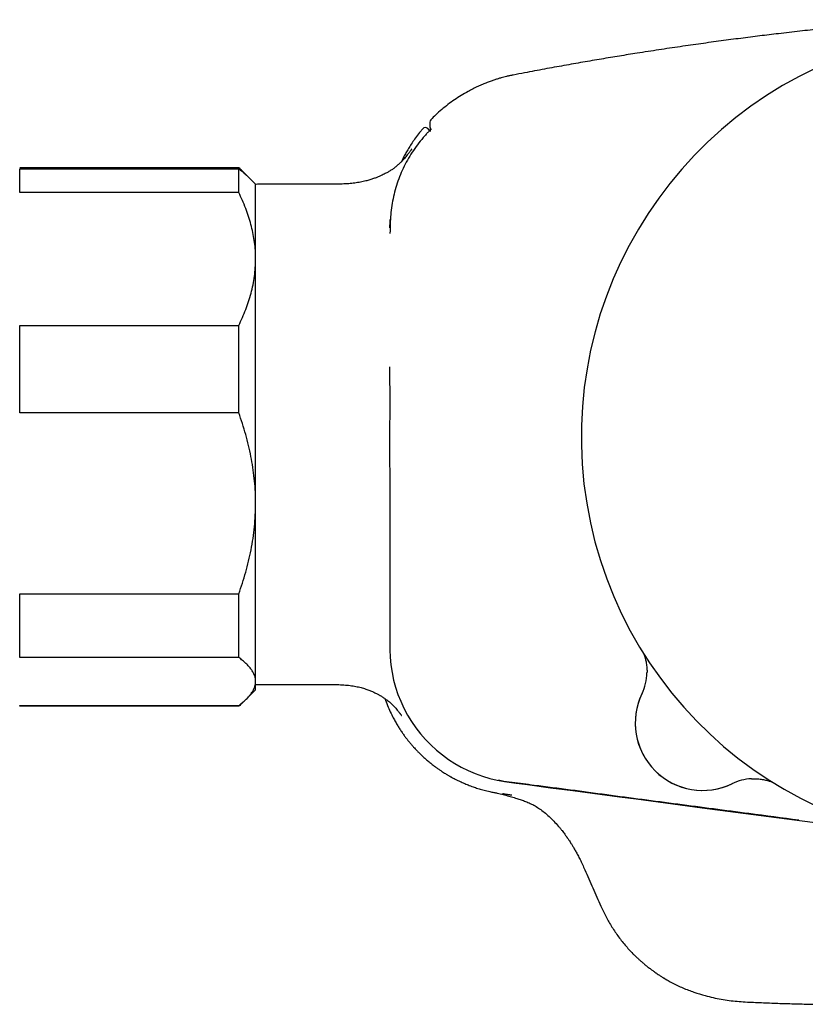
# Model space of a CAD drawing. Header units: millimetres. Extents: x 8 to 789, y 12 to 2370.
# Tile 44 of 85: x 638 to 685, y 1347 to 1406. Entities that reach past the tile are written whole.
import ezdxf

# ---------------------------------------------------------------- set-up
doc = ezdxf.new("R2010")
doc.units = ezdxf.units.MM

msp = doc.modelspace()

# ---------------------------------------------------------------- linework, layer by layer
at = {"color": 7, "linetype": 'Continuous', "lineweight": 30}
for p, q in [((662.132, 1399.149), (662.132, 1399.149)), ((662.427, 1399.162), (662.427, 1399.162)), ((662.583, 1399.007), (662.428, 1399.162)), ((651.217, 1396.826), (638.217, 1396.826)), ((638.217, 1395.367), (638.217, 1396.772)), ((638.217, 1396.772), (651.217, 1396.772)), ((651.217, 1395.367), (651.217, 1396.772)), ((651.703, 1396.362), (651.499, 1396.566)), ((652.217, 1395.848), (651.703, 1396.362)), ((652.217, 1391.416), (652.217, 1395.848)), ((656.517, 1395.851), (652.332, 1395.851)), ((651.217, 1395.367), (638.217, 1395.367)), ((652.217, 1376.913), (652.217, 1391.416)), ((638.217, 1382.286), (638.217, 1387.464)), ((638.217, 1387.464), (651.217, 1387.464)), ((651.217, 1382.286), (651.217, 1387.464)), ((651.217, 1382.286), (638.217, 1382.286)), ((652.217, 1366.345), (652.217, 1376.913)), ((638.217, 1371.54), (651.217, 1371.54)), ((638.217, 1367.766), (638.217, 1371.54)), ((651.217, 1367.766), (651.217, 1371.54)), ((651.217, 1367.766), (638.217, 1367.766)), ((652.217, 1365.848), (652.217, 1366.345)), ((652.332, 1366.161), (656.517, 1366.161)), ((651.703, 1365.334), (652.217, 1365.848)), ((651.499, 1365.13), (651.661, 1365.292)), ((638.217, 1364.923), (651.217, 1364.923)), ((638.217, 1364.87), (638.217, 1364.923)), ((651.217, 1364.87), (638.217, 1364.87)), ((651.217, 1364.87), (651.217, 1364.923))]:
    msp.add_line(p, q, dxfattribs=at)
at = {"color": 7, "linetype": 'Continuous', "lineweight": 30, "flags": 128}
for points in [[(652.332, 1395.851), (652.254, 1395.845), (652.217, 1395.837)], [(660.171, 1380.848), (660.172, 1377.243), (660.175, 1373.637), (660.175, 1373.637), (660.177, 1370.032), (660.178, 1369.131), (660.18, 1368.229), (660.198, 1367.778), (660.242, 1367.328), (660.313, 1366.875), (660.408, 1366.427), (660.526, 1365.999), (660.666, 1365.578), (660.83, 1365.166), (661.022, 1364.752), (661.238, 1364.349), (661.476, 1363.959), (661.728, 1363.594), (662, 1363.243), (662.291, 1362.908), (662.609, 1362.581), (662.945, 1362.272), (663.299, 1361.983), (663.658, 1361.722), (664.031, 1361.48), (664.417, 1361.259), (664.826, 1361.055), (665.247, 1360.875), (665.677, 1360.719), (666.11, 1360.588), (666.55, 1360.483), (666.996, 1360.402), (667.677, 1360.308), (668.36, 1360.22), (669.724, 1360.04), (671.04, 1359.866), (673.817, 1359.499), (674.797, 1359.369), (678.717, 1358.852), (685.717, 1357.929)], [(652.217, 1366.174), (652.254, 1366.167), (652.332, 1366.161)]]:
    msp.add_lwpolyline(points, dxfattribs=at)
at = {"color": 7, "linetype": 'Continuous', "lineweight": 30}
for centre, radius, start, end in [((695.717, 1380.848), 24.172, 104.03647, 0), ((662.756, 1399.541), 0.2, 135.7134, 179.14382), ((662.285, 1399.022), 0.2, 44.69588, 140.38013), ((672.443, 1366.921), 3, 334.35653, 358.89882), ((678.746, 1363.877), 4, 153.86517, 296.13483), ((678.747, 1363.878), 4, 154.22595, 295.77405), ((681.79, 1357.574), 3, 92.83108, 115.77404)]:
    msp.add_arc(centre, radius, start, end, dxfattribs=at)
for points, knots in [([(691.669, 1405.617), (691.497, 1405.604), (691.031, 1405.567), (690.203, 1405.498), (689.174, 1405.408), (688.056, 1405.304), (686.905, 1405.19), (685.718, 1405.067), (684.496, 1404.933), (683.301, 1404.794), (682.134, 1404.653), (680.997, 1404.509), (679.831, 1404.356), (678.633, 1404.191), (677.404, 1404.016), (676.14, 1403.828), (674.938, 1403.641), (673.799, 1403.458), (672.727, 1403.28), (671.63, 1403.093), (670.506, 1402.894), (669.353, 1402.684), (668.349, 1402.496), (667.729, 1402.376), (667.503, 1402.332)], [0, 0, 0, 0, 0.021161, 0.057533, 0.102123, 0.148122, 0.195547, 0.244421, 0.294778, 0.346663, 0.392393, 0.439328, 0.487517, 0.537017, 0.587893, 0.640218, 0.694074, 0.737522, 0.782021, 0.827623, 0.874386, 0.92237, 0.971642, 1, 1, 1, 1]), ([(667.505, 1402.333), (667.433, 1402.318), (667.299, 1402.291), (667.115, 1402.249), (666.95, 1402.208), (666.783, 1402.163), (666.601, 1402.11), (666.402, 1402.048), (666.182, 1401.973), (665.942, 1401.884), (665.681, 1401.778), (665.405, 1401.657), (665.118, 1401.518), (664.784, 1401.343), (664.413, 1401.127), (664.013, 1400.866), (663.628, 1400.586), (663.257, 1400.287), (662.917, 1399.986), (662.709, 1399.776), (662.614, 1399.68)], [0, 0, 0, 0, 0.039174, 0.072209, 0.100186, 0.129784, 0.163752, 0.200755, 0.2408, 0.287088, 0.336882, 0.390188, 0.447012, 0.506218, 0.59047, 0.674783, 0.759131, 0.84349, 0.927839, 1, 1, 1, 1]), ([(662.555, 1399.534), (662.555, 1399.532), (662.555, 1399.524), (662.556, 1399.441), (662.564, 1399.258), (662.579, 1399.093), (662.584, 1398.987), (662.584, 1398.986)], [0, 0, 0, 0, 0.146483, 0.415945, 0.672367, 0.997109, 1, 1, 1, 1]), ([(662.613, 1399.681), (662.613, 1399.681), (662.613, 1399.681), (662.613, 1399.681), (662.613, 1399.681)], [0, 0, 0, 0, 0.717598, 1, 1, 1, 1]), ([(662.133, 1399.148), (662.089, 1399.096), (661.959, 1398.943), (661.765, 1398.687), (661.554, 1398.388), (661.37, 1398.106), (661.21, 1397.842), (661.073, 1397.598), (660.96, 1397.382), (660.894, 1397.246), (660.865, 1397.187)], [0, 0, 0, 0, 0.0878593, 0.2557375, 0.4119927, 0.5566427, 0.6874378, 0.8070916, 0.9156364, 1, 1, 1, 1]), ([(662.638, 1399.135), (662.637, 1399.134), (662.635, 1399.131), (662.616, 1399.112), (662.581, 1399.077), (662.534, 1399.028), (662.475, 1398.967), (662.408, 1398.896), (662.334, 1398.816), (662.251, 1398.724), (662.192, 1398.656), (662.159, 1398.619)], [0, 0, 0, 0, 0.028618, 0.14519, 0.262363, 0.379547, 0.497658, 0.615781, 0.734633, 0.853495, 1, 1, 1, 1]), ([(662.159, 1398.619), (662.044, 1398.479), (661.812, 1398.199), (661.502, 1397.75), (661.219, 1397.283), (660.97, 1396.798), (660.753, 1396.298), (660.573, 1395.784), (660.428, 1395.258), (660.318, 1394.724), (660.242, 1394.183), (660.203, 1393.582), (660.195, 1393.161), (660.191, 1392.922)], [0, 0, 0, 0, 0.088171, 0.176643, 0.265214, 0.353679, 0.441843, 0.529998, 0.618449, 0.707013, 0.795487, 0.883662, 1, 1, 1, 1]), ([(661.48, 1397.937), (661.48, 1397.937), (661.481, 1397.939), (661.474, 1397.928), (661.455, 1397.902), (661.424, 1397.86), (661.391, 1397.814), (661.34, 1397.746), (661.267, 1397.65), (661.183, 1397.544), (661.095, 1397.438), (661.012, 1397.341), (660.908, 1397.229), (660.782, 1397.1), (660.627, 1396.959), (660.463, 1396.826), (660.294, 1396.707), (660.124, 1396.6), (659.977, 1396.518), (659.847, 1396.45), (659.724, 1396.391), (659.578, 1396.325), (659.405, 1396.255), (659.208, 1396.182), (658.987, 1396.111), (658.728, 1396.04), (658.433, 1395.975), (658.098, 1395.92), (657.738, 1395.882), (657.354, 1395.86), (656.944, 1395.851), (656.662, 1395.851), (656.517, 1395.851)], [0, 0, 0, 0, 0.010812, 0.057817, 0.101593, 0.143628, 0.174195, 0.203996, 0.233804, 0.264517, 0.285932, 0.307542, 0.328486, 0.359001, 0.389028, 0.419012, 0.448243, 0.476521, 0.503642, 0.519333, 0.53833, 0.560928, 0.587084, 0.616663, 0.64941, 0.684907, 0.729307, 0.776822, 0.827482, 0.881414, 0.938828, 1, 1, 1, 1]), ([(651.605, 1396.454), (651.55, 1396.512), (651.432, 1396.637), (651.292, 1396.76), (651.217, 1396.826)], [0, 0, 0, 0, 0.46502, 1, 1, 1, 1]), ([(651.217, 1396.772), (651.291, 1396.716), (651.439, 1396.603), (651.599, 1396.466), (651.677, 1396.385), (651.7, 1396.362)], [0, 0, 0, 0, 0.415857, 0.832207, 1, 1, 1, 1]), ([(652.217, 1391.416), (652.217, 1391.462), (652.215, 1391.667), (652.197, 1392.032), (652.143, 1392.51), (652.059, 1392.987), (651.946, 1393.466), (651.804, 1393.945), (651.634, 1394.423), (651.44, 1394.898), (651.291, 1395.211), (651.217, 1395.367)], [0, 0, 0, 0, 0.0340845, 0.152699, 0.2713147, 0.3908442, 0.5103765, 0.6324315, 0.7544901, 0.8772433, 1, 1, 1, 1]), ([(660.19, 1393.762), (660.18, 1393.607), (660.17, 1393.444), (660.168, 1393.267), (660.168, 1393.258)], [0, 0, 0, 0, 0.9475914, 1, 1, 1, 1]), ([(651.217, 1387.464), (651.291, 1387.621), (651.44, 1387.934), (651.635, 1388.412), (651.807, 1388.895), (651.952, 1389.386), (652.068, 1389.885), (652.153, 1390.392), (652.207, 1390.903), (652.214, 1391.245), (652.217, 1391.416)], [0, 0, 0, 0, 0.122973, 0.245942, 0.369581, 0.493217, 0.619375, 0.745529, 0.872765, 1, 1, 1, 1]), ([(660.167, 1385.024), (660.167, 1384.977), (660.172, 1384.347), (660.173, 1382.954), (660.172, 1381.609), (660.171, 1380.848)], [0, 0, 0, 0, 0.033711, 0.453065, 1, 1, 1, 1]), ([(652.217, 1376.913), (652.217, 1376.975), (652.215, 1377.254), (652.197, 1377.75), (652.143, 1378.401), (652.059, 1379.05), (651.946, 1379.701), (651.804, 1380.352), (651.634, 1381.002), (651.44, 1381.648), (651.291, 1382.073), (651.217, 1382.286)], [0, 0, 0, 0, 0.034085, 0.152699, 0.271315, 0.390844, 0.510376, 0.632431, 0.75449, 0.877243, 1, 1, 1, 1]), ([(651.217, 1371.54), (651.291, 1371.753), (651.44, 1372.179), (651.635, 1372.828), (651.807, 1373.485), (651.952, 1374.153), (652.068, 1374.831), (652.153, 1375.521), (652.207, 1376.215), (652.214, 1376.68), (652.217, 1376.913)], [0, 0, 0, 0, 0.1229729, 0.2459423, 0.3695815, 0.4932168, 0.6193748, 0.7455295, 0.8727654, 1, 1, 1, 1]), ([(675.241, 1368.003), (675.243, 1367.998), (675.255, 1367.967), (675.278, 1367.904), (675.31, 1367.807), (675.343, 1367.694), (675.374, 1367.567), (675.401, 1367.43), (675.422, 1367.286), (675.437, 1367.137), (675.444, 1366.996), (675.443, 1366.905), (675.442, 1366.864)], [0, 0, 0, 0, 0.014956, 0.089594, 0.177888, 0.280343, 0.393943, 0.514404, 0.638968, 0.766177, 0.895159, 1, 1, 1, 1]), ([(652.217, 1366.345), (652.214, 1366.404), (652.207, 1366.523), (652.157, 1366.701), (652.077, 1366.879), (651.965, 1367.057), (651.822, 1367.236), (651.648, 1367.414), (651.448, 1367.591), (651.294, 1367.708), (651.217, 1367.766)], [0, 0, 0, 0, 0.122618, 0.245238, 0.368878, 0.492521, 0.618996, 0.745475, 0.872735, 1, 1, 1, 1]), ([(651.217, 1364.923), (651.289, 1364.978), (651.434, 1365.087), (651.624, 1365.254), (651.792, 1365.422), (651.935, 1365.593), (652.052, 1365.767), (652.14, 1365.943), (652.196, 1366.121), (652.216, 1366.255), (652.217, 1366.33), (652.217, 1366.345)], [0, 0, 0, 0, 0.119246, 0.238489, 0.358338, 0.478183, 0.600299, 0.722411, 0.845493, 0.968574, 1, 1, 1, 1]), ([(656.517, 1366.161), (656.663, 1366.161), (656.945, 1366.161), (657.353, 1366.149), (657.73, 1366.12), (658.077, 1366.071), (658.393, 1366.004), (658.676, 1365.923), (658.926, 1365.835), (659.14, 1365.746), (659.316, 1365.664), (659.443, 1365.599), (659.531, 1365.551), (659.59, 1365.518), (659.652, 1365.482), (659.726, 1365.437), (659.813, 1365.381), (659.907, 1365.317), (660.003, 1365.248), (660.107, 1365.167), (660.214, 1365.077), (660.319, 1364.979), (660.425, 1364.873), (660.527, 1364.763), (660.621, 1364.653), (660.691, 1364.565), (660.738, 1364.505), (660.766, 1364.467), (660.782, 1364.445), (660.801, 1364.42), (660.82, 1364.393), (660.839, 1364.366), (660.855, 1364.343), (660.865, 1364.328), (660.868, 1364.323), (660.868, 1364.324), (660.868, 1364.324)], [0, 0, 0, 0, 0.067456, 0.130053, 0.188116, 0.241904, 0.291567, 0.337099, 0.37815, 0.413917, 0.444005, 0.468207, 0.480309, 0.490086, 0.499844, 0.513829, 0.530649, 0.54865, 0.567788, 0.587342, 0.613028, 0.638693, 0.664771, 0.702115, 0.735093, 0.763992, 0.789107, 0.803936, 0.818004, 0.833785, 0.861175, 0.893089, 0.929262, 0.96422, 0.999832, 1, 1, 1, 1]), ([(651.498, 1365.131), (651.477, 1365.11), (651.392, 1365.022), (651.293, 1364.935), (651.217, 1364.87)], [0, 0, 0, 0, 0.24203, 1, 1, 1, 1]), ([(659.885, 1365.332), (659.934, 1365.196), (660.033, 1364.927), (660.202, 1364.544), (660.365, 1364.216), (660.514, 1363.944), (660.645, 1363.722), (660.775, 1363.516), (660.902, 1363.325), (661.026, 1363.15), (661.144, 1362.991), (661.246, 1362.86), (661.328, 1362.758), (661.391, 1362.682), (661.442, 1362.622), (661.487, 1362.568), (661.537, 1362.512), (661.601, 1362.439), (661.686, 1362.347), (661.793, 1362.233), (661.923, 1362.1), (662.079, 1361.948), (662.26, 1361.782), (662.455, 1361.613), (662.65, 1361.454), (662.835, 1361.312), (663.005, 1361.188), (663.16, 1361.081), (663.3, 1360.988), (663.422, 1360.91), (663.521, 1360.849), (663.599, 1360.802), (663.663, 1360.765), (663.715, 1360.735), (663.75, 1360.715), (663.768, 1360.705), (663.779, 1360.699), (663.807, 1360.683), (663.861, 1360.653), (663.952, 1360.604), (664.076, 1360.54), (664.232, 1360.462), (664.422, 1360.372), (664.647, 1360.273), (664.908, 1360.169), (665.187, 1360.067), (665.482, 1359.972), (665.789, 1359.886), (666.005, 1359.83), (666.12, 1359.808), (666.123, 1359.807)], [0, 0, 0, 0, 0.0497391, 0.0986781, 0.1444817, 0.1758218, 0.2054979, 0.233508, 0.2598501, 0.2845228, 0.3075249, 0.3280508, 0.3415889, 0.3528393, 0.3618019, 0.3688693, 0.3769954, 0.3878368, 0.4022624, 0.4201597, 0.4416004, 0.4665844, 0.495111, 0.526227, 0.5554261, 0.5821279, 0.6063325, 0.6280402, 0.6472516, 0.6639673, 0.6782641, 0.6870759, 0.6955357, 0.7035761, 0.7079041, 0.7092426, 0.710806, 0.7124146, 0.7202412, 0.7321493, 0.7481373, 0.7682031, 0.7923437, 0.8205553, 0.852833, 0.8891701, 0.9229482, 0.9595977, 0.9991106, 1, 1, 1, 1]), ([(684.457, 1358.111), (683.47, 1358.241), (681.075, 1358.556), (677.274, 1359.057), (673.024, 1359.611), (669.966, 1360.029), (668.091, 1360.26), (667.435, 1360.343), (666.947, 1360.409), (666.683, 1360.467), (666.635, 1360.478)], [0, 0, 0, 0, 0.166108, 0.40289, 0.63967, 0.881228, 0.918059, 0.95489, 0.991704, 1, 1, 1, 1]), ([(681.642, 1360.57), (681.649, 1360.571), (681.703, 1360.574), (681.805, 1360.575), (681.946, 1360.571), (682.085, 1360.561), (682.219, 1360.544), (682.349, 1360.523), (682.473, 1360.496), (682.589, 1360.466), (682.695, 1360.435), (682.788, 1360.403), (682.847, 1360.382), (682.873, 1360.372), (682.874, 1360.371)], [0, 0, 0, 0, 0.015996, 0.129407, 0.241118, 0.350881, 0.45835, 0.563002, 0.664007, 0.759996, 0.848887, 0.9283, 0.99695, 1, 1, 1, 1]), ([(666.123, 1359.807), (666.201, 1359.791), (666.347, 1359.761), (666.551, 1359.717), (666.735, 1359.673), (666.907, 1359.631), (667.126, 1359.574), (667.396, 1359.499), (667.696, 1359.411), (667.98, 1359.321), (668.248, 1359.224), (668.524, 1359.105), (668.802, 1358.96), (669.078, 1358.787), (669.356, 1358.576), (669.635, 1358.331), (669.914, 1358.054), (670.135, 1357.813), (670.296, 1357.623), (670.399, 1357.496), (670.485, 1357.386), (670.555, 1357.292), (670.607, 1357.221), (670.644, 1357.169), (670.672, 1357.13), (670.7, 1357.089), (670.736, 1357.037), (670.783, 1356.968), (670.842, 1356.878), (670.916, 1356.763), (671.004, 1356.621), (671.105, 1356.451), (671.219, 1356.252), (671.344, 1356.025), (671.477, 1355.767), (671.618, 1355.48), (671.708, 1355.276), (671.755, 1355.169)], [0, 0, 0, 0, 0.030992, 0.058067, 0.081674, 0.104529, 0.126968, 0.169893, 0.213872, 0.248978, 0.285866, 0.324852, 0.365933, 0.408168, 0.451629, 0.501678, 0.552857, 0.604845, 0.62885, 0.650115, 0.668396, 0.683588, 0.695602, 0.702965, 0.708228, 0.714213, 0.72241, 0.732884, 0.746731, 0.764476, 0.786178, 0.811881, 0.841599, 0.875312, 0.912992, 0.954587, 1, 1, 1, 1]), ([(666.864, 1359.692), (666.889, 1359.688), (666.937, 1359.681), (667.011, 1359.67), (667.081, 1359.659), (667.146, 1359.65), (667.205, 1359.641), (667.259, 1359.633), (667.305, 1359.626), (667.344, 1359.62), (667.373, 1359.616), (667.394, 1359.613), (667.407, 1359.611), (667.415, 1359.61), (667.419, 1359.609), (667.42, 1359.609), (667.42, 1359.609), (667.42, 1359.609)], [0, 0, 0, 0, 0.156137, 0.298967, 0.428517, 0.544807, 0.647857, 0.737684, 0.814302, 0.877723, 0.927958, 0.956984, 0.9786, 0.992808, 0.997137, 0.999621, 1, 1, 1, 1]), ([(671.756, 1355.17), (671.913, 1354.809), (672.225, 1354.088), (672.628, 1353.15), (673.005, 1352.374), (673.355, 1351.763), (673.753, 1351.181), (674.189, 1350.631), (674.511, 1350.293), (674.671, 1350.126)], [0, 0, 0, 0, 0.200796, 0.401727, 0.521666, 0.641532, 0.761533, 0.881576, 1, 1, 1, 1]), ([(674.651, 1350.146), (674.695, 1350.102), (674.78, 1350.018), (674.923, 1349.884), (675.07, 1349.752), (675.223, 1349.621), (675.379, 1349.492), (675.54, 1349.364), (675.7, 1349.242), (675.84, 1349.14), (675.957, 1349.058), (676.051, 1348.994), (676.14, 1348.934), (676.225, 1348.879), (676.306, 1348.828), (676.376, 1348.784), (676.435, 1348.747), (676.485, 1348.717), (676.532, 1348.688), (676.581, 1348.658), (676.631, 1348.628), (676.681, 1348.599), (676.709, 1348.584), (676.724, 1348.575)], [0, 0, 0, 0, 0.085004, 0.163775, 0.237255, 0.306552, 0.372929, 0.437763, 0.502198, 0.563184, 0.601253, 0.637252, 0.671182, 0.703043, 0.73284, 0.761232, 0.782917, 0.805868, 0.830798, 0.858259, 0.899483, 0.946587, 1, 1, 1, 1]), ([(676.459, 1348.733), (676.617, 1348.64), (676.978, 1348.428), (677.571, 1348.153), (678.227, 1347.899), (678.983, 1347.668), (679.839, 1347.475), (680.796, 1347.347), (681.758, 1347.304), (682.721, 1347.262), (683.683, 1347.23), (684.645, 1347.204), (685.287, 1347.191), (685.607, 1347.185)], [0, 0, 0, 0, 0.058611, 0.133429, 0.208216, 0.283013, 0.385522, 0.487938, 0.590412, 0.692855, 0.79525, 0.89763, 1, 1, 1, 1])]:
    msp.add_open_spline(points, degree=3, knots=knots, dxfattribs=at)

doc.saveas('drawing.dxf')
